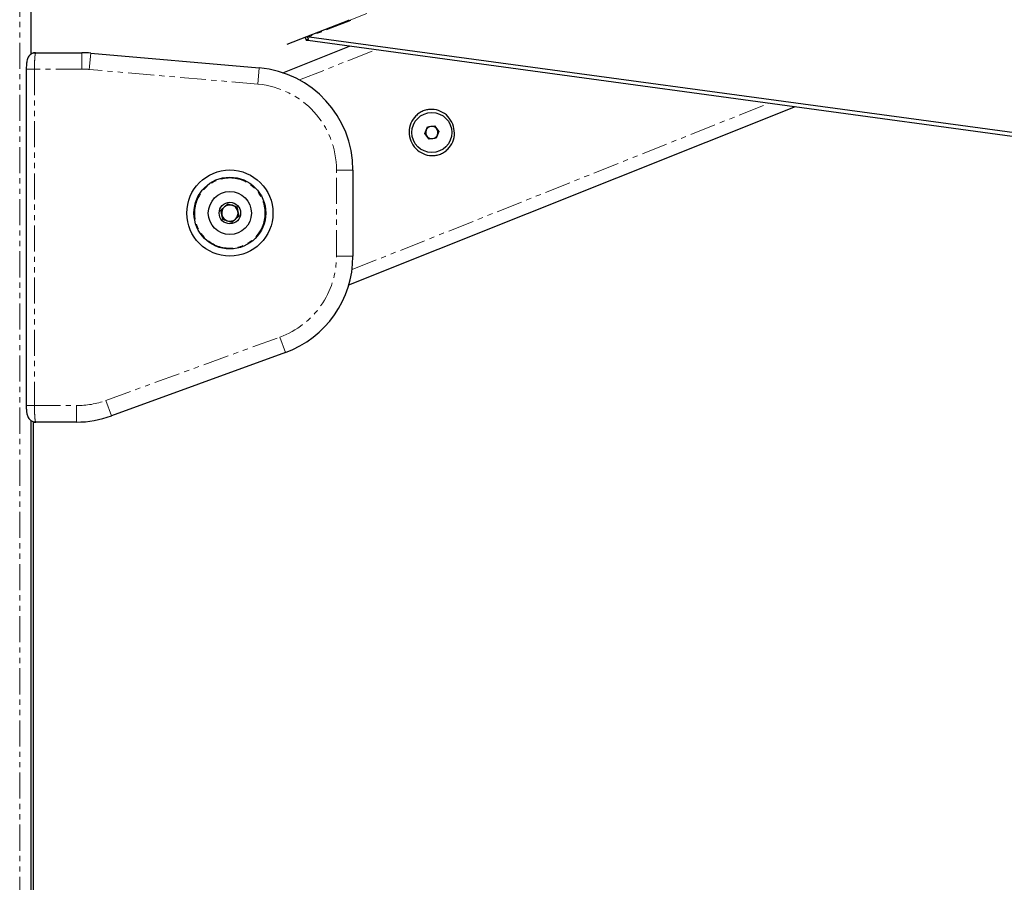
# Paper-space layout 'Surface plate' of a CAD drawing. Header units: millimetres. Extents: x 168 to 9474, y 459 to 8086.
# Tile 8 of 47: x 618 to 858, y 2632 to 2842. Entities that reach past the tile are written whole.
import ezdxf

# ---------------------------------------------------------------- set-up
doc = ezdxf.new("R2010")
doc.units = ezdxf.units.MM
doc.linetypes.add('PHANTOM', pattern=[12.7, 6.35, -1.27, 1.27, -1.27, 1.27, -1.27])
doc.layers.add('COMPONENT_GEOMETRY', color=7, linetype='Continuous')
doc.styles.add('SLDTEXTSTYLE0', font='TXT', dxfattribs={"width": 0.75})
doc.dimstyles.new('SLDDIMSTYLE0', dxfattribs={"dimtxt": 50, "dimasz": 3.302, "dimexe": 0, "dimexo": 0.0625, "dimgap": 12.5, "dimtad": 0, "dimtih": 1, "dimtoh": 1, "dimdec": 0, "dimrnd": 1e-09, "dimzin": 12, "dimdsep": 46, "dimtxsty": 'SLDTEXTSTYLE0', "dimsah": 1, "dimcen": 0.09, "dimadec": 0, "dimazin": 3, "dimtfac": 1, "dimtdec": 0, "dimtofl": 0, "dimtmove": 0, "dimatfit": 3, "dimfxl": 1, "dimfrac": 2, "dimtolj": 1, "dimtzin": 12, "dimarcsym": 0})

# ---------------------------------------------------------------- blocks, each defined once
blk = doc.blocks.new('_D_10')
at = {"layer": 'COMPONENT_GEOMETRY', "color": 7}
for p, q in [((4495.58, 2781.99), (4597.28, 2781.99)), ((4594.11, 2781.99), (4594.11, 1730.59)), ((4594.11, 599.82), (4594.11, 1651.22)), ((703.45, 599.82), (4597.28, 599.82))]:
    blk.add_line(p, q, dxfattribs=at)
for points in [[(4594.11, 2781.99), (4593.6, 2778.68), (4594.61, 2778.68)], [(4594.11, 599.82), (4594.61, 603.12), (4593.6, 603.12)]]:
    blk.add_solid(points, dxfattribs=at)
at = {"layer": 'COMPONENT_GEOMETRY', "color": 7, "insert": (4520.22, 1715.67), "char_height": 50, "attachment_point": 1, "style": 'SLDTEXTSTYLE0'}
blk.add_mtext('2182', dxfattribs=at)
blk = doc.blocks.new('_D_11')
at = {"layer": 'COMPONENT_GEOMETRY', "color": 7}
for p, q in [((4494.62, 2781.5), (4494.62, 937.89)), ((703.68, 611.59), (703.68, 944.24)), ((703.68, 941.07), (2525.26, 941.07)), ((4494.62, 941.07), (2673.04, 941.07))]:
    blk.add_line(p, q, dxfattribs=at)
for points in [[(703.68, 941.07), (706.98, 940.56), (706.98, 941.58)], [(4494.62, 941.07), (4491.32, 941.58), (4491.32, 940.56)]]:
    blk.add_solid(points, dxfattribs=at)
at = {"layer": 'COMPONENT_GEOMETRY', "color": 7, "insert": (2525.26, 965.83), "char_height": 50, "attachment_point": 1, "style": 'SLDTEXTSTYLE0'}
blk.add_mtext('3791', dxfattribs=at)

psp = doc.layouts.new('Surface plate')

# ---------------------------------------------------------------- linework, layer by layer
at = {"color": 8, "linetype": 'PHANTOM', "lineweight": 18}
for p, q in [((617.84, 3509.32), (617.84, 635.32)), ((620.65, 2833.47), (620.65, 3419.37)), ((714.28, 2848.07), (698.16, 2841.64)), ((698.57, 2841.68), (688.39, 2837.71)), ((632.98, 2829.81), (632.98, 2833.81)), ((634.81, 2829.73), (635.16, 2833.72)), ((686.05, 2827.16), (704.64, 2834.57)), ((675.9, 2826.14), (676.25, 2830.12)), ((619.44, 2829.81), (621.44, 2829.81)), ((621.44, 2829.81), (621.44, 2747.81)), ((632.98, 2829.81), (621.44, 2829.81)), ((675.9, 2826.14), (634.81, 2829.73)), ((698.85, 2780.95), (800.61, 2821.53)), ((695.07, 2805.22), (699.07, 2805.22)), ((695.07, 2784.25), (695.07, 2805.22)), ((695.07, 2784.25), (699.07, 2784.25)), ((638.84, 2749.08), (681.25, 2764.51)), ((681.25, 2764.51), (682.62, 2760.76)), ((638.84, 2749.08), (640.21, 2745.32)), ((619.44, 2747.81), (621.44, 2747.81)), ((621.44, 2747.81), (631.66, 2747.81)), ((631.66, 2747.81), (631.66, 2743.81)), ((620.65, 635.32), (620.65, 2744.15))]:
    psp.add_line(p, q, dxfattribs=at)
at = {"color": 7, "linetype": 'Continuous', "lineweight": 25}
for p, q in [((620.66, 2833.47), (620.66, 3419.37)), ((698.01, 2841.66), (687.73, 2837.64)), ((687.73, 2837.64), (682.99, 2835.79)), ((688.01, 2837.71), (687.46, 2837.5)), ((687.46, 2837.5), (687.73, 2837.64)), ((687.46, 2837.5), (687.69, 2836.87)), ((688.27, 2837.1), (687.69, 2836.87)), ((688.27, 2837.1), (688.01, 2837.71)), ((688.39, 2837.71), (688.01, 2837.71)), ((688.39, 2837.71), (1081.43, 2784.29)), ((681.96, 2828.94), (698.26, 2835.44)), ((687.69, 2836.87), (688.04, 2836.83)), ((687.69, 2836.87), (688.04, 2836.83)), ((688.04, 2836.83), (1080.76, 2783.45)), ((621.08, 2833.81), (621.75, 2833.81)), ((621.75, 2833.81), (632.98, 2833.81)), ((635.16, 2833.72), (676.25, 2830.12)), ((619.44, 2829.81), (619.44, 2747.81)), ((698.06, 2777.23), (806.99, 2820.66)), ((716.59, 2814.09), (717.21, 2815.71)), ((717.21, 2815.71), (718.92, 2815.98)), ((718.92, 2815.98), (720.01, 2814.64)), ((717.68, 2812.74), (716.59, 2814.09)), ((719.39, 2813.02), (717.68, 2812.74)), ((720.01, 2814.64), (719.39, 2813.02)), ((699.07, 2805.22), (699.07, 2784.25)), ((666.88, 2795.46), (668.6, 2796.99)), ((668.18, 2796.62), (669.24, 2796.78)), ((668.6, 2796.99), (670.79, 2796.27)), ((670.26, 2796.45), (670.93, 2795.61)), ((670.79, 2796.27), (671.26, 2794.01)), ((667.35, 2793.19), (666.88, 2795.46)), ((666.99, 2794.91), (667.38, 2795.91)), ((667.88, 2793.02), (667.21, 2793.86)), ((671.26, 2794.01), (669.54, 2792.47)), ((671.15, 2794.56), (670.76, 2793.56)), ((669.54, 2792.47), (667.35, 2793.19)), ((669.96, 2792.84), (668.9, 2792.68)), ((682.62, 2760.76), (640.21, 2745.32)), ((620.66, 635.32), (620.66, 2744.15)), ((621.08, 2743.81), (621.75, 2743.81)), ((621.08, 2743.81), (621.08, 2437.73)), ((631.66, 2743.81), (621.75, 2743.81))]:
    psp.add_line(p, q, dxfattribs=at)
at = {"color": 7, "linetype": 'Continuous', "lineweight": 25, "flags": 128}
psp.add_lwpolyline([(688.04, 2836.83), (688.16, 2836.97), (688.27, 2837.1)], dxfattribs=at)
at = {"color": 7, "linetype": 'Continuous', "lineweight": 25}
for centre, radius in [((718.3, 2814.36), 4.88), ((669.07, 2794.73), 10.5), ((669.07, 2794.73), 8.75), ((669.07, 2794.73), 5.25), ((669.07, 2794.73), 2.62)]:
    psp.add_circle(centre, radius, dxfattribs=at)
at = {"color": 8, "linetype": 'PHANTOM', "lineweight": 18}
psp.add_circle((669.07, 2794.73), 8.55, dxfattribs=at)
at = {"color": 7, "linetype": 'Continuous', "lineweight": 25}
for centre, radius, start, end in [((698.21, 2841.66), 0.2, 111.7387, 181.7147), ((632.98, 2808.81), 25, 85, 90), ((674.07, 2805.22), 25, 0, 85), ((718.3, 2814.36), 1.5, 99.1637, 159.1637), ((718.3, 2814.36), 1.5, 39.1637, 99.1637), ((718.3, 2814.36), 1.5, 159.1637, 219.1637), ((718.3, 2814.36), 1.5, 219.1637, 279.1637), ((718.3, 2814.36), 1.5, 279.1637, 339.1637), ((718.3, 2814.36), 1.5, 339.1637, 39.1637), ((669.07, 2794.73), 2, 131.7678, 191.7678), ((669.07, 2794.73), 2, 71.7678, 131.7678), ((669.07, 2794.73), 2, 11.7678, 71.7678), ((669.07, 2794.73), 2, 191.7678, 251.7678), ((669.07, 2794.73), 2, 311.7678, 11.7678), ((669.07, 2794.73), 2, 251.7678, 311.7678), ((674.07, 2784.25), 25, 290, 0), ((631.66, 2768.81), 25, 270, 290)]:
    psp.add_arc(centre, radius, start, end, dxfattribs=at)
at = {"color": 8, "linetype": 'PHANTOM', "lineweight": 18}
for centre, start, end in [((632.98, 2808.81), 85, 90), ((674.07, 2805.22), 0, 85), ((674.07, 2784.25), 290, 0), ((631.66, 2768.81), 270, 290)]:
    psp.add_arc(centre, 21, start, end, dxfattribs=at)
at = {"color": 7, "linetype": 'Continuous', "lineweight": 25}
for points, knots in [([(621.72, 2833.79), (621.68, 2833.8), (621.4, 2833.84), (620.92, 2833.66), (620.4, 2833.34), (620.04, 2832.94), (619.8, 2832.5), (619.65, 2832.03), (619.53, 2831.46), (619.45, 2830.7), (619.44, 2830.1), (619.44, 2829.81)], [0, 0, 0, 0, 0.020938, 0.1520927, 0.2585486, 0.3539794, 0.4457733, 0.548323, 0.6854561, 0.8484265, 1, 1, 1, 1]), ([(723.41, 2816.4), (723.61, 2815.68), (724, 2814.26), (723.52, 2812.04), (722.5, 2810.5), (721.37, 2809.59), (720.41, 2809.09), (719.36, 2808.79), (717.92, 2808.67), (716.1, 2809.08), (714.27, 2810.38), (713.06, 2812.27), (712.64, 2814.49), (713.07, 2816.68), (714.11, 2818.23), (715.23, 2819.14), (716.2, 2819.64), (717.24, 2819.94), (718.69, 2820.05), (720.5, 2819.64), (722.37, 2818.36), (723.06, 2817.05), (723.41, 2816.4)], [0, 0, 0, 0, 0.063125, 0.125872, 0.188039, 0.218977, 0.250026, 0.2809, 0.311978, 0.374046, 0.436741, 0.500168, 0.563277, 0.625955, 0.688045, 0.719143, 0.750062, 0.781026, 0.812104, 0.874212, 0.936896, 1, 1, 1, 1]), ([(619.44, 2747.81), (619.44, 2747.8), (619.43, 2747.49), (619.46, 2746.85), (619.56, 2745.97), (619.71, 2745.3), (620.07, 2744.63), (620.55, 2744.16), (621.13, 2743.85), (621.56, 2743.84), (621.76, 2743.84)], [0, 0, 0, 0, 0.0050463, 0.1662554, 0.3338716, 0.5366517, 0.6556729, 0.7720219, 0.8990224, 1, 1, 1, 1])]:
    psp.add_open_spline(points, degree=3, knots=knots, dxfattribs=at)
at = {"color": 8, "linetype": 'PHANTOM', "lineweight": 18}
for points, knots in [([(621.75, 2833.81), (621.72, 2833.77), (621.65, 2833.68), (621.55, 2832.97), (621.48, 2831.94), (621.44, 2830.82), (621.44, 2830.09), (621.44, 2829.81)], [0, 0, 0, 0, 0.2171018, 0.4345767, 0.6516265, 0.8667474, 1, 1, 1, 1]), ([(621.44, 2747.81), (621.44, 2747.37), (621.45, 2746.48), (621.5, 2745.29), (621.58, 2744.38), (621.67, 2743.89), (621.73, 2743.83), (621.75, 2743.81)], [0, 0, 0, 0, 0.2122436, 0.4240221, 0.6364538, 0.8509534, 1, 1, 1, 1])]:
    psp.add_open_spline(points, degree=3, knots=knots, dxfattribs=at)

# ---------------------------------------------------------------- dimensions: what is measured, and where the dimension line sits
at = {"layer": 'COMPONENT_GEOMETRY', "color": 7}
dim = psp.add_linear_dim(base=(4594.11, 599.82), p1=(4494.31, 2781.99), p2=(702.18, 599.82), angle=90, dimstyle='SLDDIMSTYLE0', dxfattribs=at)
dim.commit()
dim.dimension.update_dxf_attribs({"geometry": '_D_10', "text_midpoint": (4594.11, 1690.9), "dimtype": 160})
dim = psp.add_linear_dim(base=(4494.62, 941.07), p1=(703.68, 610.32), p2=(4494.62, 2782.77), dimstyle='SLDDIMSTYLE0', dxfattribs=at)
dim.commit()
dim.dimension.update_dxf_attribs({"geometry": '_D_11', "text_midpoint": (2599.15, 941.07), "dimtype": 160})

doc.saveas('drawing.dxf')
